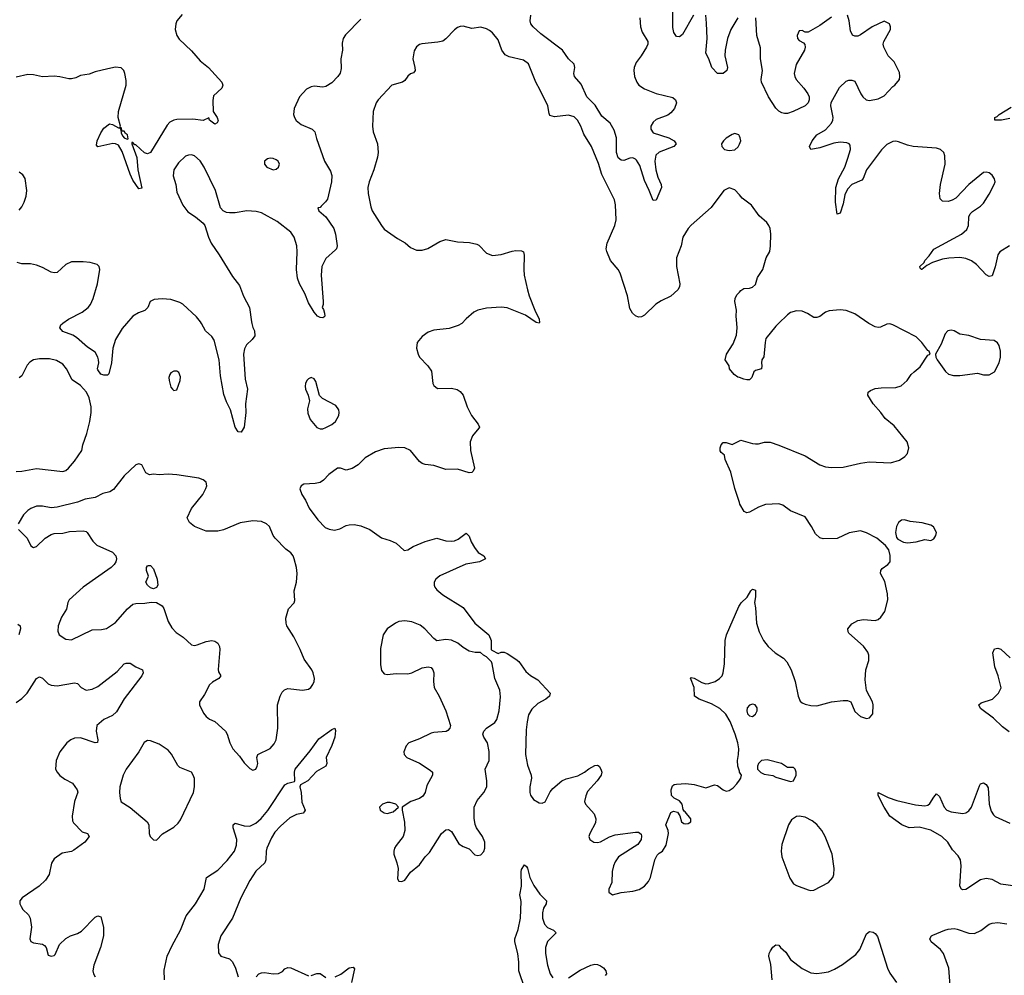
# Model space of a CAD drawing. Header units: inches. Extents: x 1449094 to 1618372, y 389908 to 534307.
# Tile 255 of 256: x 1575075 to 1581813, y 425540 to 432078. Entities that reach past the tile are written whole.
import ezdxf

# ---------------------------------------------------------------- set-up
doc = ezdxf.new("R2010")
doc.units = ezdxf.units.IN
doc.header["$MEASUREMENT"] = 0
for name, color, linetype in [('B5472', 7, 'Continuous'), ('B5473', 7, 'Continuous'), ('B5482', 7, 'Continuous'), ('B5483', 7, 'Continuous')]:
    doc.layers.add(name, color=color, linetype=linetype)

msp = doc.modelspace()

# ---------------------------------------------------------------- linework, layer by layer
at = {"layer": 'B5472', "color": 5}
for points, elevation in [([(1575806.1, 430000), (1575775, 429965), (1575731.2, 429890), (1575712.3, 429830), (1575702, 429730), (1575684, 429656), (1575674.9, 429645.1), (1575650, 429645.6), (1575630, 429652.7), (1575610, 429682), (1575607.6, 429690), (1575616.3, 429730), (1575614.7, 429750), (1575609.6, 429770), (1575590, 429804.5), (1575538, 429838), (1575464.4, 429904.4), (1575438.7, 429918.7), (1575370, 429945.1), (1575349.6, 429970), (1575356, 429990), (1575367.7, 430000)], 560), ([(1576662.9, 430000), (1576670, 429971.3), (1576680.5, 429950), (1576684.9, 429915.1), (1576665.5, 429890), (1576626.8, 429853.2), (1576613.9, 429826.1), (1576605.8, 429790), (1576617.7, 429617.7), (1576633.7, 429550), (1576620.3, 429450), (1576622.6, 429390), (1576610.3, 429290), (1576590, 429255.3), (1576570, 429259), (1576549.6, 429289.6), (1576516.2, 429410), (1576490, 429464), (1576472.8, 429512.8), (1576450, 429642), (1576439.4, 429750), (1576405.3, 429885.3), (1576389.7, 429910), (1576347.1, 429950), (1576317.9, 430000)], 560), ([(1578099.8, 430000), (1578074.7, 429985.3), (1578014.2, 429965.8), (1577910, 429952.9), (1577870, 429939.7), (1577828.5, 429910), (1577794.9, 429870), (1577790.3, 429830), (1577801.1, 429790), (1577810.4, 429770), (1577868.2, 429710), (1577893.1, 429673.1), (1577901.6, 429590), (1577910, 429574.8), (1577934.9, 429554.9), (1578030, 429557.1), (1578068.1, 429548.1), (1578090, 429534), (1578110.6, 429510), (1578138, 429430), (1578166, 429370), (1578213.4, 429310), (1578220.7, 429290), (1578217.5, 429282.5), (1578173.4, 429230), (1578158, 429190), (1578159.1, 429130), (1578186.8, 429010), (1578178.8, 428990), (1578170, 428981.2), (1578150, 428978), (1578070, 429002.4), (1577990, 429000.5), (1577910, 429027.6), (1577850, 429034), (1577830, 429040.7), (1577810, 429055.1), (1577749.2, 429130), (1577710, 429149.5), (1577670, 429151.8), (1577570, 429141.6), (1577510, 429120.5), (1577439.6, 429080.4), (1577390, 429032.3), (1577350, 429006.6), (1577310, 428995.1), (1577270, 429009.2), (1577250, 429009), (1577190, 428967), (1577153, 428927), (1577130, 428911.8), (1577096, 428904), (1577020.2, 428899.8), (1577000.5, 428890), (1576992.5, 428867.5), (1577005.3, 428830), (1577031.3, 428790), (1577056, 428736), (1577115.5, 428655.5), (1577164.1, 428604.1), (1577193.1, 428593.1), (1577230, 428586.4), (1577265.1, 428594.9), (1577310, 428617.1), (1577330, 428622), (1577363.5, 428623.5), (1577410, 428614.8), (1577470, 428590.8), (1577550, 428533.4), (1577610, 428515.5), (1577650, 428497.3), (1577706.8, 428446.8), (1577730, 428451), (1577767.2, 428472.8), (1577850, 428507.3), (1577930, 428530.8), (1577990, 428512.7), (1578029.6, 428510.4), (1578050, 428513), (1578075.3, 428524.7), (1578130, 428564.7), (1578150, 428544.7), (1578165.1, 428505.1), (1578186.9, 428466.9), (1578213, 428433), (1578251.3, 428410), (1578262, 428390), (1578222, 428370), (1578127.5, 428352.5), (1577950, 428272.1), (1577923.7, 428250), (1577912.2, 428230), (1577910.4, 428210), (1577916.2, 428196.2), (1577930, 428178), (1577970, 428142.4), (1578110, 428056.3), (1578190.2, 427950.2), (1578284.7, 427870), (1578302, 427830), (1578302, 427770), (1578305.4, 427765.4), (1578350, 427742), (1578368.9, 427751.1), (1578390, 427751), (1578410, 427742.8), (1578470, 427704), (1578490, 427686.8), (1578538.6, 427618.6), (1578570, 427590.4), (1578620.7, 427560.7), (1578704.7, 427470), (1578701, 427450), (1578676, 427430), (1578620.8, 427399.2), (1578579.4, 427360.6), (1578557.7, 427322.3), (1578546.6, 427273.4), (1578541.1, 427218.9), (1578537.4, 427050), (1578550, 426978.8), (1578576.1, 426910), (1578577.3, 426890), (1578565, 426830), (1578565.5, 426790), (1578571.6, 426771.6), (1578590, 426743), (1578630, 426719.3), (1578650, 426718), (1578670, 426728), (1578705.3, 426794.7), (1578722.4, 426817.6), (1578784.5, 426870), (1578815.2, 426884.8), (1578895, 426905), (1578939.3, 426930), (1578970, 426953.4), (1579010, 426974.8), (1579030, 426978.8), (1579041, 426970), (1579053, 426950), (1579058, 426930), (1579054.9, 426910), (1579026.4, 426870), (1578961.4, 426798.6), (1578948.2, 426768.2), (1578940.5, 426730), (1578947.3, 426710), (1579005.8, 426645.8), (1579018.4, 426610), (1579015.6, 426584.4), (1578976.3, 426510), (1578970.8, 426490), (1578976, 426470), (1579004.7, 426450), (1579030, 426448.5), (1579050, 426453), (1579112, 426488), (1579150, 426500.3), (1579290, 426520.5), (1579310, 426518.8), (1579326.8, 426506.8), (1579331, 426491), (1579326.8, 426470), (1579304.1, 426435.9), (1579173.4, 426350), (1579150, 426315.6), (1579139, 426290), (1579130.3, 426250), (1579126.1, 426173.9), (1579107.7, 426130), (1579107.3, 426110), (1579130.9, 426090.9), (1579190, 426106.7), (1579270, 426115.3), (1579313.5, 426126.5), (1579350.8, 426149.2), (1579377.8, 426182.2), (1579391.2, 426210), (1579420.9, 426330), (1579438.4, 426361.6), (1579450, 426374.8), (1579474, 426390), (1579499.3, 426430), (1579514, 426510), (1579511.6, 426531.6), (1579496, 426570), (1579530, 426654), (1579550, 426662), (1579576, 426656), (1579592, 426632), (1579604.7, 426590), (1579619.8, 426579.8), (1579630, 426576), (1579650, 426578), (1579668, 426590), (1579668.7, 426610), (1579630, 426658), (1579622, 426662), (1579615.3, 426675.3), (1579609, 426710), (1579590, 426732.7), (1579552.7, 426752.7), (1579535.3, 426770), (1579532.3, 426810), (1579542.5, 426837.5), (1579554.5, 426845.5), (1579570, 426848.2), (1579633.5, 426853.5), (1579690, 426846.4), (1579770, 426823.8), (1579830, 426844), (1579850, 426838.8), (1579888.3, 426808.3), (1579910, 426800.7), (1579930, 426804.9), (1579958, 426822), (1579983.7, 426850), (1580000, 426875.8)], 580), ([(1580000, 429629.3), (1579990, 429632.7), (1579964, 429650), (1579933.2, 429690), (1579929.2, 429709.2), (1579902, 429750), (1579912.7, 429790), (1579958.7, 429861.3), (1579980.8, 429919.2), (1579984.1, 429970), (1579981.7, 430000)], 580), ([(1575050, 428986), (1575090, 428988.7), (1575190, 429006.5), (1575370, 428987.3), (1575390, 428994.8), (1575409.6, 429010.4), (1575450, 429057.3), (1575500.7, 429130), (1575506.6, 429170), (1575533.8, 429246.2), (1575554.4, 429330), (1575563.1, 429390), (1575562.7, 429430), (1575550.8, 429490), (1575530.9, 429530), (1575490, 429574.5), (1575433.1, 429613.1), (1575394.3, 429690), (1575370, 429720.7), (1575326.4, 429746.4), (1575278.3, 429758.3), (1575210, 429757.3), (1575170.1, 429749.9), (1575143.8, 429736.2), (1575125.2, 429714.8), (1575090, 429642.4), (1575071.7, 429628.3)], 580), ([(1580000, 428776), (1579969.7, 428870), (1579941.7, 428981.7), (1579902, 429070), (1579899, 429099), (1579876.4, 429116.4), (1579868.9, 429128.9), (1579868.7, 429150), (1579875.3, 429170), (1579890, 429184.7), (1579910, 429184.7), (1579950, 429171), (1580000, 429196.8)], 580), ([(1575067.3, 428590), (1575126, 428530), (1575150, 428478.8), (1575170, 428466.8), (1575190, 428474), (1575249.3, 428530), (1575290, 428557.1), (1575310, 428562.4), (1575370, 428566), (1575416.3, 428576.3), (1575510, 428581), (1575530, 428576), (1575536, 428570), (1575575.5, 428510), (1575603.6, 428483.6), (1575710, 428435.8), (1575732.7, 428410), (1575737.1, 428390), (1575732.7, 428370), (1575720.4, 428350), (1575699.5, 428330), (1575510, 428196.2), (1575413.2, 428110), (1575403, 428090), (1575394.4, 428045.6), (1575360.2, 427990), (1575338.3, 427930), (1575335.6, 427895.6), (1575345.5, 427870), (1575390, 427840.4), (1575430, 427834.4), (1575570, 427904.2), (1575634.6, 427905.4), (1575668.1, 427911.9), (1575730, 427954.6), (1575812.5, 428047.5), (1575850, 428078.5), (1575870, 428084.5), (1575930, 428085.1), (1575974.1, 428094.1), (1576010.3, 428090.3), (1576049, 428069), (1576061.3, 428050), (1576090, 427961), (1576116.7, 427916.7), (1576146.1, 427886.1), (1576193, 427853), (1576250, 427800.7), (1576270, 427796.3), (1576290, 427800.5), (1576350, 427824.4), (1576390, 427830.4), (1576410, 427825.5), (1576430, 427813.4), (1576442.4, 427790), (1576444.4, 427770), (1576433.4, 427633.4), (1576435.3, 427615.3), (1576450.5, 427589.5), (1576438, 427570), (1576394.2, 427545.8), (1576373.5, 427526.5), (1576339.3, 427460.7), (1576304.9, 427410), (1576304.9, 427390), (1576333.1, 427333.1), (1576351.6, 427311.6), (1576373.4, 427293.4), (1576410, 427275.5), (1576483, 427210), (1576495.5, 427190), (1576513, 427130), (1576532.7, 427090), (1576579, 427039), (1576610, 426994.8), (1576650, 426956), (1576670, 426944.7), (1576690, 426951.3), (1576699.3, 426970), (1576703.7, 426990), (1576697, 427030), (1576703.7, 427050), (1576788.3, 427091.7), (1576816.9, 427123.1), (1576829.7, 427150.3), (1576842.2, 427230), (1576838.7, 427390), (1576856.3, 427450), (1576870, 427476.3), (1576886.4, 427493.6), (1576910, 427502), (1577010, 427490.4), (1577050, 427498), (1577066, 427510), (1577080.9, 427530), (1577089.5, 427550), (1577091.6, 427570), (1577084.2, 427610), (1577074.3, 427630), (1577022.3, 427702.3), (1576994.2, 427770), (1576950, 427856.2), (1576903.6, 427930), (1576897.6, 427950), (1576896, 427984), (1576913.6, 428046.4), (1576952.5, 428087.5), (1576956.5, 428103.5), (1576953.2, 428170), (1576969.2, 428230), (1576973.2, 428290), (1576969.5, 428330), (1576954, 428390), (1576947, 428410), (1576929.7, 428429.7), (1576895.9, 428455.9), (1576823.1, 428530), (1576809.8, 428550), (1576785.1, 428610), (1576763.6, 428630), (1576730, 428644.5), (1576670.2, 428649.8), (1576583.8, 428636.2), (1576470, 428588.4), (1576430, 428578.3), (1576350, 428578.9), (1576270, 428609.6), (1576237.6, 428637.6), (1576220.9, 428670), (1576250, 428734.8), (1576327, 428830), (1576349.5, 428870), (1576355.1, 428890), (1576350, 428913.2), (1576329.6, 428929.6), (1576300.5, 428940.5), (1576150, 428965.1), (1576090, 428969.7), (1576030, 428964.5), (1575990, 428969), (1575964, 428964), (1575937.2, 428977.2), (1575910, 429033.2), (1575890, 429039.3), (1575870, 429032.3), (1575790, 428957.6), (1575716.9, 428863.1), (1575691.8, 428848.2), (1575642.9, 428837.1), (1575590, 428809.4), (1575523.4, 428796.6), (1575470, 428777.2), (1575330, 428742.7), (1575290, 428738), (1575229.6, 428749.6), (1575190, 428749.6), (1575150, 428734), (1575130, 428719.7), (1575101.5, 428690), (1575063, 428630)], 580), ([(1580000, 426936.3), (1579989.2, 426970), (1579987, 427010), (1579994.5, 427050), (1579995.6, 427090), (1579989.6, 427130), (1579972.3, 427190), (1579937.6, 427277.6), (1579907.6, 427327.6), (1579865.8, 427365.8), (1579810, 427398.4), (1579724, 427430), (1579693.2, 427450), (1579689.7, 427510), (1579666.6, 427573.4), (1579670, 427578), (1579690, 427573.4), (1579743.4, 427543.4), (1579770, 427535.3), (1579790, 427535.8), (1579834, 427550), (1579864, 427570), (1579881.2, 427590), (1579889.3, 427610), (1579899.3, 427670), (1579902.9, 427830), (1579911.8, 427870), (1579995.5, 428064.5), (1580000, 428070.5)], 580), ([(1575062.4, 427942.4), (1575078.8, 427930), (1575079.3, 427910), (1575068.5, 427870)], 560), ([(1575050, 427407.6), (1575090, 427434.3), (1575125.7, 427470), (1575189.8, 427570.2), (1575210, 427581.6), (1575230, 427572.7), (1575270, 427534.4), (1575290, 427525.3), (1575330, 427520.3), (1575450, 427541.6), (1575470, 427537.3), (1575494.8, 427510), (1575530.4, 427490.4), (1575570, 427496.9), (1575610, 427515.3), (1575741.6, 427618.4), (1575790, 427670.3), (1575804.1, 427675.9), (1575830, 427675.8), (1575870, 427650.5), (1575914, 427630), (1575918.8, 427610), (1575910.7, 427590), (1575788.6, 427431.4), (1575737.7, 427342.3), (1575710, 427317.7), (1575650, 427289.7), (1575603.1, 427250), (1575597, 427210), (1575610.4, 427150), (1575606, 427134), (1575590, 427129.6), (1575490, 427165.7), (1575450, 427161.6), (1575424, 427150), (1575398.2, 427130), (1575350, 427069.6), (1575324.7, 427010), (1575320.4, 426950), (1575330.5, 426930), (1575350, 426908), (1575382.8, 426882.8), (1575435.6, 426855.6), (1575467.7, 426810), (1575472.2, 426792.2), (1575448.9, 426730), (1575434.6, 426630), (1575436.9, 426596.9), (1575443.9, 426583.9), (1575501.2, 426521.2), (1575538.8, 426510), (1575550.3, 426490), (1575519.3, 426450), (1575444.1, 426395.9), (1575430, 426387.6), (1575365.4, 426374.6), (1575310, 426338), (1575292.5, 426307.5), (1575275.3, 426230), (1575250.4, 426190), (1575208, 426150), (1575090.7, 426070), (1575076.3, 426050), (1575076.4, 426030), (1575083.8, 426010), (1575097.1, 425990), (1575134.1, 425954.1), (1575146, 425930), (1575154.6, 425870), (1575143.8, 425790), (1575150, 425771.3), (1575170, 425763), (1575230, 425754), (1575244.4, 425744.4), (1575255.5, 425730), (1575270, 425678), (1575290, 425670.8), (1575310, 425674.8), (1575317.6, 425682.4), (1575347, 425750), (1575390, 425793), (1575422, 425810), (1575470, 425826), (1575497.5, 425842.5), (1575590, 425938), (1575610, 425947.7), (1575630, 425941), (1575647.4, 425870), (1575649, 425810), (1575626.5, 425730), (1575581.3, 425610), (1575576, 425570), (1575579.5, 425550), (1575590, 425530.7)], 560), ([(1576065.8, 425510), (1576063.8, 425576.2), (1576084.1, 425670), (1576117.1, 425742.9), (1576174.6, 425850), (1576214, 425946), (1576278.2, 426030), (1576337.8, 426130), (1576353.3, 426210), (1576430, 426258.6), (1576494.1, 426325.9), (1576544.2, 426390), (1576559, 426430), (1576560.7, 426470), (1576536.4, 426550), (1576536.2, 426570), (1576550, 426580.3), (1576610, 426562.6), (1576650, 426561.5), (1576690, 426580.2), (1576727.9, 426612.1), (1576772.6, 426667.4), (1576890, 426842.4), (1576910, 426854.9), (1576954.6, 426865.4), (1576958.4, 426870), (1576954.5, 426930), (1576959.3, 426950), (1577063.5, 427076.5), (1577122.9, 427157.1), (1577210, 427222.8), (1577231, 427231), (1577235.9, 427215.9), (1577230.3, 427170.3), (1577210, 427111.8), (1577171.6, 427030), (1577177.6, 426990), (1577170.7, 426970), (1577105, 426935), (1577046.4, 426870), (1576996.1, 426843.9), (1576991.8, 426830), (1577001.8, 426790), (1577004.7, 426724.7), (1577027.7, 426670), (1577021.6, 426658.4), (1577014.8, 426650), (1576970, 426641.1), (1576923.6, 426616.4), (1576858.5, 426561.5), (1576821.6, 426518.4), (1576798.7, 426481.3), (1576766.6, 426410), (1576760.5, 426390), (1576758.4, 426330), (1576751.4, 426310), (1576690, 426252.2), (1576650, 426189.8), (1576587.8, 426070), (1576532, 425930), (1576452.2, 425810), (1576433.6, 425750), (1576434.9, 425694.9), (1576452, 425672), (1576510, 425652), (1576530, 425632.4), (1576551.7, 425590), (1576570.5, 425530)], 560), ([(1578531.3, 425450), (1578489.8, 425570), (1578490.8, 425630), (1578484.4, 425690), (1578462.4, 425770), (1578463, 425790), (1578486.9, 425853.1), (1578503.2, 425930), (1578505.8, 426045.8), (1578498.4, 426090), (1578508, 426150), (1578507, 426247), (1578510, 426264.7), (1578530, 426294.8), (1578544, 426284), (1578550, 426272), (1578565.5, 426210), (1578593.9, 426153.9), (1578635, 426095), (1578680.7, 426050), (1578677.6, 426030), (1578660.4, 425999.6), (1578652.5, 425967.5), (1578653.2, 425930), (1578665.4, 425890), (1578686.5, 425866.5), (1578726.8, 425850), (1578745.5, 425830), (1578687.7, 425772.3), (1578673.8, 425730), (1578673.6, 425690), (1578686.7, 425610), (1578706, 425550), (1578722.3, 425522.3)], 560), ([(1576693.6, 425530), (1576712.3, 425550), (1576730, 425557.8), (1576750, 425559.3), (1576810, 425550.1), (1576846.8, 425553.2), (1576873.7, 425566.3), (1576890, 425584), (1576910, 425594.4), (1576930, 425590.2), (1577050, 425537.3)], 560), ([(1577234, 425530), (1577272.3, 425547.7), (1577330, 425590.4), (1577356.8, 425596.8), (1577365.4, 425585.4), (1577345.5, 425490)], 560), ([(1578830, 425522.6), (1578910, 425575.5), (1578983.7, 425610), (1579010, 425615.8), (1579030, 425614.3), (1579050, 425605.7), (1579070.2, 425590.2), (1579086.7, 425570), (1579090.5, 425550), (1579082.3, 425537.7)], 560), ([(1577070, 425538.8), (1577107.5, 425552.5), (1577130, 425553), (1577170, 425524.7)], 560)]:
    msp.add_lwpolyline(points, dxfattribs=dict(at, elevation=elevation))
at = {"layer": 'B5472', "color": 5, "elevation": 580}
for points in [[(1576150, 429674), (1576130, 429673.2), (1576110, 429662), (1576101, 429650), (1576094.8, 429630), (1576097.3, 429610), (1576110, 429564.7), (1576121, 429550), (1576130, 429541), (1576150, 429544.7), (1576172.3, 429610), (1576175.5, 429635.5), (1576164.7, 429664.7)], [(1577070, 429629.2), (1577050, 429621.2), (1577040.7, 429610), (1577030.7, 429590), (1577028.1, 429571.9), (1577030.7, 429550), (1577048.3, 429508.3), (1577057.1, 429470), (1577044.5, 429415.5), (1577046, 429386), (1577063.6, 429343.6), (1577108.4, 429288.4), (1577130, 429279.1), (1577150, 429279.1), (1577170, 429287.3), (1577210, 429307.7), (1577236, 429330), (1577259.3, 429370), (1577262, 429390), (1577258.4, 429410), (1577237.5, 429437.5), (1577147.1, 429487.1), (1577126.5, 429506.5), (1577102, 429602), (1577090, 429621.2)], [(1575990, 428185.2), (1575968.7, 428190), (1575948.7, 428210), (1575938, 428230), (1575955.3, 428270), (1575942, 428310), (1575942, 428330), (1575950, 428342), (1575956.4, 428343.6), (1575970, 428344.7), (1575990, 428322), (1576015.5, 428250), (1576019.1, 428210), (1576010, 428194)], [(1577710, 427965.8), (1577670, 427960.3), (1577646.7, 427950), (1577590.4, 427910), (1577562.6, 427870), (1577542.9, 427777.1), (1577543.9, 427663.9), (1577550, 427624.7), (1577570, 427602.8), (1577590, 427597.3), (1577650, 427604.4), (1577730, 427603.1), (1577759, 427610), (1577830, 427643), (1577870, 427650.6), (1577890, 427646.8), (1577902, 427630), (1577908.2, 427610), (1577906.3, 427550), (1577911.7, 427510), (1577944.9, 427450), (1577990.3, 427350), (1578022, 427250), (1578018.8, 427230), (1578005.5, 427214.5), (1577992.5, 427207.5), (1577910, 427202.4), (1577890, 427196.9), (1577810, 427157.6), (1577738, 427130), (1577718.8, 427110), (1577702.8, 427070), (1577706, 427050), (1577724.7, 427030), (1577810, 426990.4), (1577882.8, 426942.8), (1577898.8, 426930), (1577900.7, 426910), (1577862, 426838), (1577848.7, 426791.3), (1577834.6, 426765.4), (1577810.4, 426749.6), (1577750.4, 426729.6), (1577692, 426690), (1577691.3, 426670), (1577708.5, 426588.5), (1577710.3, 426529.7), (1577699.3, 426490), (1577650, 426429), (1577639.1, 426410), (1577635.5, 426390), (1577635.5, 426370), (1577656.3, 426310), (1577664.9, 426270), (1577660.7, 426200.7), (1577670, 426184.7), (1577690, 426181), (1577710, 426191.3), (1577750, 426246), (1577810, 426294.8), (1577850, 426350.8), (1577878.9, 426381.1), (1577961.2, 426510), (1577990, 426536), (1578010, 426538), (1578030, 426524.7), (1578079.9, 426439.9), (1578110, 426420.5), (1578150, 426405.5), (1578190, 426364.9), (1578210, 426359.1), (1578230, 426364), (1578250, 426386.8), (1578258.4, 426410), (1578258.4, 426450), (1578240.9, 426490), (1578200.9, 426550), (1578191.5, 426571.5), (1578185.4, 426614.6), (1578186, 426690), (1578204.9, 426735.1), (1578250, 426790.6), (1578271, 426830), (1578272.2, 426870), (1578260.7, 426950), (1578287.3, 427010), (1578287.7, 427072.3), (1578275.8, 427130), (1578251.5, 427170), (1578245.1, 427190), (1578251.6, 427210), (1578269.6, 427230), (1578327.3, 427270), (1578340.4, 427290), (1578357.2, 427350), (1578366, 427446), (1578361.1, 427490), (1578326.6, 427570), (1578309, 427670), (1578304, 427684), (1578270, 427718), (1578248, 427730), (1578228.7, 427748.7), (1578190.8, 427749.2), (1578150, 427758), (1578110, 427782), (1578072.9, 427812.9), (1578030, 427832.8), (1577990, 427837.6), (1577930, 427829.4), (1577910, 427843.7), (1577847.1, 427910), (1577815.9, 427935.9), (1577758.2, 427958.2)], [(1575950, 427146), (1575926.7, 427133.3), (1575890.4, 427070), (1575802.6, 426950), (1575782.3, 426910), (1575759.3, 426830), (1575758, 426790), (1575762, 426750), (1575770, 426726), (1575830, 426688.2), (1575946, 426590), (1575957.3, 426570), (1575960.7, 426510), (1575967.3, 426490), (1575990, 426468), (1576010, 426464), (1576052.2, 426507.8), (1576130, 426553), (1576159.4, 426580.6), (1576176.2, 426603.8), (1576263, 426790), (1576271.1, 426830), (1576270, 426886), (1576262.9, 426910), (1576249.3, 426930), (1576170, 426962.9), (1576156.2, 426976.2), (1576112.5, 427052.5), (1576090, 427081.3), (1576030, 427122.4), (1575970, 427143.7)], [(1577610, 426722.7), (1577590, 426722.7), (1577558, 426710), (1577538, 426690), (1577542, 426670), (1577570, 426651), (1577590, 426647.3), (1577630, 426658), (1577666, 426690), (1577648, 426710)]]:
    msp.add_lwpolyline(points, close=True, dxfattribs=at)
at = {"layer": 'B5473', "color": 5}
for points, elevation in [([(1579686.7, 432110), (1579610, 431978), (1579590, 431961.2), (1579570, 431964), (1579551.7, 431991.7), (1579545.4, 432025.4), (1579544.2, 432230)], 560), ([(1576185.6, 432114.4), (1576150.9, 432070), (1576143.7, 432050), (1576139.5, 432010), (1576150.1, 431970.1), (1576165.5, 431945.5), (1576250, 431864.9), (1576310, 431797.1), (1576367.3, 431750), (1576458, 431650), (1576464.7, 431630), (1576458, 431610), (1576402, 431558), (1576395.5, 431524.5), (1576398, 431450), (1576426, 431410), (1576433.2, 431386.8), (1576426.4, 431373.6), (1576410, 431364), (1576374, 431390), (1576370, 431406), (1576330.5, 431389.5), (1576258.4, 431398.4), (1576150, 431395.6), (1576128.7, 431391.3), (1576102.9, 431377.1), (1576082.9, 431357.1), (1575970.4, 431170), (1575950, 431160.7), (1575928.4, 431168.4), (1575870, 431220.9), (1575862, 431222), (1575850, 431237.2), (1575842.8, 431237.2), (1575841, 431230), (1575876, 431136), (1575882, 431050), (1575910, 430926), (1575890, 430922), (1575850, 430981.2), (1575830, 431021.2), (1575776.5, 431176.5), (1575750, 431219.3), (1575730, 431229.6), (1575711.8, 431231.8), (1575608.9, 431208.9), (1575600.2, 431220.2), (1575604, 431250), (1575630, 431304.7), (1575650, 431336), (1575690, 431366.8), (1575710, 431360.5), (1575750, 431337.3), (1575758.8, 431338.8), (1575767.1, 431327.1), (1575770, 431302), (1575781.1, 431281.1), (1575790, 431271), (1575810, 431261), (1575817.2, 431262.8), (1575811.5, 431290), (1575798.9, 431298.9), (1575790, 431314.5), (1575775.3, 431315.3), (1575770, 431338), (1575762, 431342), (1575765.2, 431350), (1575748.2, 431410), (1575751.3, 431450), (1575803.5, 431630), (1575803.3, 431663.3), (1575795.1, 431710), (1575786.6, 431730), (1575769.6, 431749.6), (1575730, 431753.6), (1575677.6, 431742.4), (1575590, 431722), (1575550, 431706.6), (1575490, 431697.2), (1575458.8, 431681.2), (1575430, 431674), (1575410, 431673.6), (1575350, 431688), (1575311.4, 431691.4), (1575230, 431686.6), (1575170, 431700.7), (1575130, 431702.9), (1575050, 431685.2)], 540), ([(1579319.3, 432090), (1579324.4, 432030), (1579333.7, 431993.7), (1579374, 431930), (1579373.4, 431910), (1579365.5, 431890), (1579328.8, 431830), (1579294.2, 431785.8), (1579279.2, 431750), (1579276.9, 431730), (1579282, 431690), (1579298, 431650), (1579313.1, 431630), (1579350, 431604.5), (1579430, 431572.8), (1579544.9, 431544.9), (1579564, 431530), (1579570.6, 431510), (1579555.5, 431470), (1579530, 431440.9), (1579510, 431425.1), (1579430, 431395.6), (1579410, 431377), (1579394.9, 431350), (1579394.9, 431330), (1579410, 431304.9), (1579516.3, 431270), (1579553, 431250), (1579567.3, 431230), (1579551.3, 431210), (1579450, 431171.3), (1579429.3, 431150.7), (1579422, 431110), (1579427.7, 431050), (1579441.5, 431001.5), (1579465.3, 430950), (1579466.7, 430930), (1579430, 430844), (1579410, 430841.2), (1579383.5, 430910), (1579350, 430978), (1579319.9, 431079.9), (1579296.9, 431116.9), (1579290, 431124.4), (1579270, 431132.1), (1579250, 431129.8), (1579210, 431114.3), (1579190, 431118), (1579170, 431133.6), (1579158.5, 431170), (1579160.2, 431270), (1579143.5, 431323.5), (1579116.1, 431370), (1579058.2, 431418.2), (1579012.8, 431492.8), (1578956.2, 431550), (1578917.9, 431637.9), (1578871.3, 431690), (1578866.6, 431710), (1578874.7, 431750), (1578870, 431773.2), (1578831.2, 431811.2), (1578789.5, 431870), (1578642.3, 431982.3), (1578589.7, 432030), (1578573.7, 432050), (1578568.3, 432070), (1578572.6, 432110)], 560), ([(1579990, 432091.3), (1579941.2, 432010), (1579918.2, 431950), (1579901.7, 431870), (1579900.3, 431830), (1579918, 431750), (1579914.8, 431730), (1579890, 431709.4), (1579850, 431709.5), (1579811.7, 431751.7), (1579791.8, 431810), (1579769.5, 431850), (1579780.3, 431950), (1579775.6, 432055.6), (1579769.6, 432109.6)], 560), ([(1577410, 432081.2), (1577305.5, 431974.5), (1577287.7, 431950), (1577281.7, 431918.3), (1577282.8, 431870), (1577272.8, 431810), (1577274.7, 431745.3), (1577267.2, 431712.8), (1577253, 431690), (1577210, 431645.1), (1577170, 431621.6), (1577150, 431615.6), (1577090, 431623.6), (1577070, 431619.6), (1577037.2, 431602.8), (1576990.2, 431549.8), (1576953.4, 431470), (1576948.7, 431430), (1576954.4, 431410), (1576967.8, 431387.8), (1577001.8, 431361.8), (1577076, 431330), (1577094, 431310), (1577105.2, 431265.2), (1577160.5, 431110), (1577202.3, 431042.3), (1577211.9, 431011.9), (1577208.5, 430970), (1577180.5, 430850), (1577168.6, 430831.4), (1577138.5, 430801.5), (1577130, 430794), (1577114, 430790), (1577122, 430770), (1577170.4, 430730.4), (1577224, 430650), (1577236.3, 430610), (1577247.7, 430530), (1577242.8, 430510), (1577236.7, 430503.3), (1577170, 430444.5), (1577143.1, 430390), (1577137.3, 430330), (1577151.3, 430150), (1577151.3, 430130), (1577144.7, 430110), (1577154.4, 430094.4), (1577160.7, 430070), (1577162.8, 430050), (1577156.7, 430043.3), (1577150, 430039.3), (1577130, 430040.7), (1577113.2, 430050), (1577090, 430078), (1577050, 430140.5), (1577025, 430205), (1576989, 430270), (1576975.7, 430310), (1576968.1, 430368.1), (1576974.5, 430490), (1576971.7, 430530), (1576953.9, 430590), (1576930, 430623.4), (1576837.6, 430697.6), (1576730, 430757.8), (1576693.2, 430766.8), (1576630, 430771.2), (1576550, 430757.7), (1576510, 430755.8), (1576490, 430758.7), (1576466, 430770), (1576447.8, 430790), (1576415.3, 430910), (1576336.2, 431070), (1576310, 431112), (1576270, 431147.2), (1576250, 431153.5), (1576230, 431152.1), (1576210, 431143.9), (1576161.5, 431098.5), (1576130.3, 431050), (1576125.3, 431010), (1576144, 430950), (1576150, 430898.8), (1576191, 430810), (1576224.2, 430764.2), (1576277.1, 430730), (1576330, 430686.8), (1576340.5, 430670), (1576366.4, 430590), (1576384.9, 430550), (1576439.3, 430470), (1576530, 430320.7), (1576579.6, 430259.6), (1576605.5, 430185.5), (1576647.3, 430110), (1576660.4, 430010), (1576662.9, 430000)], 560), ([(1580000, 430879.3), (1579970, 430914), (1579930, 430927.6), (1579894, 430910), (1579807.6, 430792.4), (1579670, 430672.3), (1579650, 430649.3), (1579612.2, 430590), (1579601.3, 430530), (1579570.3, 430449.7), (1579569.1, 430390), (1579593.4, 430270), (1579590.3, 430250), (1579578.4, 430230), (1579530, 430185.6), (1579464.8, 430155.2), (1579427.7, 430132.3), (1579350, 430057.6), (1579330, 430045.6), (1579310, 430043.6), (1579290, 430051.5), (1579268.4, 430070), (1579250, 430102.7), (1579235.1, 430190), (1579184.9, 430344.9), (1579170, 430369.4), (1579118, 430430), (1579092, 430492), (1579089.3, 430510), (1579095.6, 430550), (1579148.3, 430670), (1579156.9, 430710), (1579152.6, 430812.6), (1579145.6, 430845.6), (1579058.1, 431018.1), (1579034.9, 431094.9), (1578987.4, 431210), (1578935.9, 431295.9), (1578915.6, 431350), (1578892.4, 431390), (1578870, 431412.6), (1578830, 431424.7), (1578734.2, 431414.2), (1578703.8, 431423.8), (1578697.2, 431437.2), (1578688.4, 431490), (1578637, 431597), (1578606.3, 431650), (1578556.6, 431776.6), (1578522.2, 431802.2), (1578424.5, 431824.5), (1578398.2, 431838.2), (1578375.1, 431870), (1578350, 431940.9), (1578310, 431987.3), (1578290, 432003.6), (1578270, 432015.1), (1578230, 432026), (1578170, 432018.3), (1578110, 432032.8), (1578090, 432031.2), (1578070, 432025.6), (1578050, 432009.6), (1577990, 431946.6), (1577970, 431932), (1577935.8, 431924.2), (1577826.6, 431913.4), (1577810, 431909.3), (1577790, 431893.2), (1577774.6, 431865.4), (1577764.4, 431810), (1577779.5, 431750), (1577780.4, 431730), (1577776.5, 431723.5), (1577770, 431715.1), (1577750, 431707.3), (1577730, 431692.3), (1577710, 431662.9), (1577693.4, 431650), (1577622, 431630), (1577528.7, 431530), (1577514.9, 431510), (1577493.4, 431450), (1577488.8, 431350), (1577494.6, 431310), (1577522.3, 431230), (1577527.9, 431170), (1577523.4, 431136.6), (1577498.9, 431050), (1577465.3, 430970), (1577456.9, 430930), (1577459, 430890), (1577477.4, 430797.4), (1577487.4, 430770), (1577550, 430670.4), (1577570, 430646), (1577660.9, 430580.9), (1577712.5, 430552.5), (1577750, 430519.3), (1577790, 430502.4), (1577830, 430501.6), (1577868.1, 430511.9), (1577950, 430560.7), (1577990, 430574.8), (1578070, 430557.3), (1578153.7, 430553.7), (1578203.5, 430543.5), (1578216.3, 430536.3), (1578270, 430481), (1578310, 430464), (1578370, 430470.7), (1578444.8, 430495.2), (1578470, 430499.1), (1578510, 430496), (1578522, 430490), (1578527.1, 430467.1), (1578523.8, 430370), (1578528.2, 430330), (1578550.4, 430230.4), (1578561.6, 430190), (1578600.5, 430090), (1578630.4, 430030), (1578633, 430007), (1578630, 430002), (1578610, 430006), (1578536.6, 430056.6), (1578410, 430106.6), (1578370, 430110.8), (1578270, 430104.4), (1578211, 430090), (1578183.8, 430076.2), (1578130, 430032.3), (1578099.8, 430000)], 580), ([(1580000, 431282.4), (1579996, 431290), (1579970, 431299.5), (1579950, 431293.6), (1579910, 431267), (1579890.6, 431250), (1579878, 431230), (1579879.1, 431210), (1579898, 431190), (1579930, 431183), (1579970, 431188.4), (1579992.1, 431207.9), (1580000, 431227.1)], 580), ([(1575070, 430775.5), (1575090, 430797.3), (1575106, 430830), (1575118.9, 430870), (1575124, 430910), (1575112.8, 430992.8), (1575096.6, 431016.6), (1575070, 431035.1)], 560), ([(1575367.7, 430000), (1575370, 430002), (1575409.7, 430030.3), (1575501.7, 430078.3), (1575543.7, 430110), (1575559.6, 430130), (1575577.6, 430170), (1575607.3, 430270), (1575622, 430370), (1575618, 430390), (1575604, 430404), (1575555.9, 430415.9), (1575510, 430420.5), (1575430, 430420.7), (1575390, 430403.7), (1575330.3, 430349.7), (1575310, 430347.3), (1575290, 430351.8), (1575230, 430383.6), (1575190, 430398.7), (1575148.2, 430408.2), (1575090, 430408.9), (1575056.1, 430416.1)], 560), ([(1579981.7, 430000), (1579977.8, 430050), (1579980.3, 430090), (1579969.7, 430150), (1579971.3, 430170), (1579983.7, 430196.3), (1580000, 430214.7)], 580), ([(1576317.9, 430000), (1576312.1, 430010), (1576285.3, 430045.3), (1576190, 430131), (1576170, 430143.1), (1576110, 430163.5), (1576050, 430168), (1575995.6, 430164.4), (1575967.7, 430150), (1575950.4, 430110), (1575931.3, 430088.7), (1575887.3, 430072.7), (1575850, 430049.7), (1575806.1, 430000)], 560)]:
    msp.add_lwpolyline(points, dxfattribs=dict(at, elevation=elevation))
at = {"layer": 'B5473', "color": 5, "elevation": 560}
msp.add_lwpolyline([(1576788.8, 431131.2), (1576770, 431126.6), (1576750.7, 431110), (1576750.6, 431090), (1576764.9, 431070), (1576810, 431050.5), (1576830, 431056.3), (1576846, 431070), (1576852, 431090), (1576842.7, 431110), (1576830, 431119.5), (1576810, 431129.5)], close=True, dxfattribs=at)
at = {"layer": 'B5482', "color": 5}
for points, elevation in [([(1580000, 429196.8), (1580010, 429202), (1580090, 429179.1), (1580110, 429177.3), (1580130, 429177.3), (1580172.9, 429187.1), (1580210, 429187.3), (1580270, 429168), (1580450, 429094.4), (1580551.8, 429031.8), (1580590, 429019.5), (1580630, 429013.7), (1580710, 429016), (1580830, 429043.9), (1580887.9, 429052.1), (1581033.6, 429046.4), (1581094.9, 429065.1), (1581132.7, 429090), (1581150, 429111.3), (1581160.9, 429150), (1581149.6, 429190), (1581059.8, 429299.8), (1580998, 429350), (1580969.3, 429390), (1580916, 429450), (1580879, 429510), (1580882, 429530), (1580898, 429542), (1580930, 429554), (1580970, 429559.1), (1581070, 429560.7), (1581106.3, 429573.7), (1581148.7, 429610), (1581175.3, 429650), (1581195.3, 429670), (1581237, 429703), (1581290, 429782), (1581306, 429790), (1581298, 429810), (1581290, 429814), (1581249.6, 429870), (1581210, 429907.6), (1581050, 429991.6), (1581030, 429997), (1581010, 429996), (1580965.2, 429974.8), (1580950, 429972.3), (1580930, 429977), (1580890, 429997.6), (1580886.5, 430000)], 580), ([(1580268.8, 430000), (1580250, 429982), (1580182.3, 429897.7), (1580175.5, 429870), (1580167.5, 429772.5), (1580154.8, 429750), (1580150.8, 429730), (1580154.8, 429710), (1580151, 429689), (1580110, 429679), (1580098, 429670), (1580084.7, 429630), (1580070, 429615.3), (1580050, 429614), (1580030, 429619.3), (1580000, 429629.3)], 580), ([(1580000, 428070.5), (1580012.5, 428087.5), (1580053.2, 428126.8), (1580078, 428170), (1580090, 428182), (1580110, 428174), (1580110.7, 428170.7), (1580110.7, 428130), (1580102.8, 428090), (1580110, 428054), (1580117.1, 427950), (1580135.5, 427890), (1580166, 427830), (1580196.4, 427790), (1580245.7, 427745.7), (1580302.8, 427710), (1580325.8, 427685.8), (1580355.5, 427630), (1580382.4, 427550), (1580403.1, 427450), (1580416.1, 427416.1), (1580430, 427404), (1580450, 427395.5), (1580490, 427384.9), (1580530, 427382.8), (1580630.7, 427410.7), (1580710, 427421), (1580739.8, 427419.8), (1580762, 427410), (1580790, 427344.7), (1580830, 427311), (1580870, 427296), (1580890, 427301), (1580912.7, 427330), (1580916, 427390), (1580912.3, 427410), (1580869.4, 427489.4), (1580861.2, 427561.2), (1580865.1, 427630), (1580886.8, 427693.2), (1580886.6, 427730), (1580879.5, 427750), (1580850, 427792), (1580750, 427881.2), (1580743.7, 427890), (1580742.7, 427910), (1580770, 427944), (1580810, 427967.7), (1580850, 427973.4), (1580930, 427967.7), (1580950, 427974), (1580969.2, 427990), (1580996.2, 428030), (1581016.9, 428110), (1581014.7, 428150), (1580994.9, 428234.9), (1580966.6, 428290), (1580969.3, 428310), (1580977, 428323), (1581017.2, 428350), (1581032, 428370), (1581032.1, 428412.1), (1581024, 428450), (1581000.2, 428480.2), (1580941.2, 428530), (1580870, 428567), (1580830, 428580.7), (1580752.5, 428567.5), (1580670, 428529.4), (1580573.7, 428526.3), (1580550, 428533.2), (1580521.2, 428561.2), (1580494.5, 428610), (1580450, 428676), (1580350, 428718), (1580296.6, 428756.6), (1580270, 428766.9), (1580178.3, 428761.7), (1580130, 428742.9), (1580070, 428709.3), (1580050, 428705.2), (1580032.9, 428712.9), (1580003.9, 428763.9), (1580000, 428776)], 580), ([(1581845.8, 427205.8), (1581800.1, 427240.1), (1581739.7, 427299.7), (1581650, 427366), (1581639, 427390), (1581656, 427404), (1581732.7, 427430), (1581773.2, 427470), (1581792, 427508), (1581771.6, 427590), (1581749.4, 427650.6), (1581734, 427746), (1581745.6, 427774.4), (1581770, 427778.8), (1581790, 427770.6), (1581852.7, 427712.7)], 560), ([(1580000, 426875.8), (1580009, 426890), (1580015.3, 426910), (1580002, 426930), (1580000, 426936.3)], 580), ([(1581890, 426150.8), (1581790, 426164), (1581730, 426196.4), (1581690, 426203.5), (1581650, 426192.6), (1581550, 426128), (1581530, 426125.1), (1581521.2, 426130), (1581509.7, 426150), (1581519.1, 426290), (1581513, 426330), (1581498.2, 426358.2), (1581458.8, 426398.8), (1581427.7, 426450), (1581384.7, 426490), (1581310, 426533.7), (1581230, 426554.2), (1581162, 426550), (1581112.3, 426570), (1581029.6, 426630), (1580991.5, 426690), (1580949.3, 426770.7), (1580950, 426790.7), (1581017.6, 426757.6), (1581077.1, 426737.1), (1581206.6, 426706.6), (1581270, 426699.6), (1581290, 426704.2), (1581304.5, 426715.5), (1581330, 426758.8), (1581350, 426781), (1581370, 426762.8), (1581402.6, 426690), (1581420.5, 426670), (1581450, 426657.4), (1581530, 426646.3), (1581550, 426652.4), (1581570, 426666.4), (1581588.7, 426691.3), (1581642.7, 426837.3), (1581650, 426850.8), (1581670, 426857.3), (1581690, 426846), (1581703, 426823), (1581710.2, 426710), (1581723.4, 426663.4), (1581738.4, 426638.4), (1581750, 426627), (1581850, 426580.4)], 560), ([(1581443.6, 425470), (1581433.6, 425590), (1581397, 425690), (1581375.6, 425715.6), (1581313.2, 425770), (1581302.7, 425790), (1581314, 425810), (1581324.4, 425815.6), (1581405.2, 425850), (1581430, 425856), (1581470, 425859.6), (1581490, 425856.5), (1581570, 425827.9), (1581610, 425826.7), (1581653, 425847), (1581709.8, 425890.2), (1581730, 425896.9), (1581770, 425900.9), (1581830, 425892)], 560), ([(1580223.7, 425510), (1580214.3, 425614.3), (1580201.6, 425670), (1580203.1, 425690), (1580212.2, 425707.8), (1580230, 425732.2), (1580250, 425748.5), (1580270, 425746.7), (1580282.3, 425730), (1580318.6, 425698.6), (1580349.1, 425649.1), (1580430, 425586.5), (1580490, 425558), (1580530, 425552.2), (1580563.9, 425556.1), (1580610, 425564.4), (1580650, 425581.3), (1580705.7, 425614.3), (1580797.4, 425682.6), (1580824.4, 425715.6), (1580870, 425822.8), (1580890, 425840.7), (1580915.5, 425835.5), (1580930, 425826.8), (1580944.7, 425804.7), (1581013.8, 425590), (1581030, 425554.9), (1581075.6, 425490)], 560)]:
    msp.add_lwpolyline(points, dxfattribs=dict(at, elevation=elevation))
at = {"layer": 'B5482', "color": 5, "elevation": 580}
for points in [[(1581450, 429955.1), (1581426.8, 429950), (1581408.2, 429930), (1581382, 429858), (1581342, 429790), (1581344.7, 429770), (1581354, 429750), (1581410.3, 429670.3), (1581432.3, 429652.3), (1581464.7, 429644.7), (1581510, 429643.1), (1581630, 429659.1), (1581670, 429648), (1581710, 429648.4), (1581745.2, 429670), (1581777, 429730), (1581786.6, 429770), (1581787, 429810), (1581777, 429850), (1581767.6, 429867.6), (1581743.3, 429883.3), (1581650, 429889.7), (1581570, 429917.6), (1581510, 429927), (1581470, 429949.4)], [(1581130, 428657.2), (1581110, 428653.2), (1581090, 428639), (1581074.8, 428610), (1581067.7, 428570), (1581075.3, 428535.3), (1581083.5, 428523.5), (1581124.5, 428504.5), (1581150, 428498.8), (1581210, 428506.8), (1581270, 428521), (1581310, 428516), (1581330, 428526.8), (1581345.2, 428550), (1581349, 428570), (1581329.1, 428609.1), (1581310, 428619), (1581250, 428636), (1581170, 428645.2)], [(1580090, 427394.5), (1580070, 427389.2), (1580054, 427370), (1580050.7, 427350), (1580056, 427330), (1580070, 427316), (1580090, 427310.8), (1580110, 427326.8), (1580122.7, 427350), (1580122.7, 427370), (1580108, 427390)], [(1580190, 427013.2), (1580150.9, 427009.1), (1580131.3, 426990), (1580124.7, 426970), (1580124.7, 426950), (1580147.1, 426927.1), (1580170, 426916), (1580230, 426906), (1580250, 426896), (1580350, 426866), (1580370, 426871.3), (1580389, 426910), (1580388.7, 426930), (1580382, 426950), (1580370, 426962), (1580330, 426962), (1580288, 426990)], [(1580410, 426629.5), (1580390, 426626.6), (1580356.1, 426603.9), (1580335.5, 426570), (1580290, 426435.3), (1580285.5, 426390), (1580290.3, 426350), (1580345.1, 426205.1), (1580370, 426164.9), (1580390, 426153.4), (1580470, 426124.9), (1580490, 426120.5), (1580510, 426123), (1580610, 426174), (1580639.5, 426210), (1580647.3, 426230), (1580649.6, 426270), (1580635.8, 426370), (1580587.6, 426490), (1580564.5, 426530), (1580531, 426571), (1580498, 426598), (1580450, 426622.9)]]:
    msp.add_lwpolyline(points, close=True, dxfattribs=at)
at = {"layer": 'B5483', "color": 5}
for points, elevation in [([(1580630, 432095.1), (1580550, 432037.6), (1580470, 431993.2), (1580450, 431994), (1580430, 432004), (1580410, 432002), (1580394.8, 431970), (1580398.8, 431950), (1580410, 431936), (1580439.3, 431919.3), (1580447.7, 431907.7), (1580450.4, 431890), (1580446, 431870), (1580387.9, 431772.1), (1580375.5, 431710), (1580379, 431690), (1580389.2, 431669.2), (1580440.5, 431610), (1580467.7, 431570), (1580477.3, 431550), (1580477.3, 431530), (1580470.4, 431509.6), (1580450.3, 431489.7), (1580369.2, 431449.2), (1580330, 431437), (1580310, 431437), (1580290, 431440.9), (1580270, 431452.3), (1580250, 431472.7), (1580198.7, 431550), (1580151.8, 431650), (1580149.5, 431670), (1580158, 431730), (1580145.7, 431810), (1580145.5, 431885.5), (1580118.7, 431970), (1580112.7, 432090)], 560), ([(1581849.1, 430530.9), (1581782.4, 430490), (1581768.7, 430470), (1581751.7, 430388.3), (1581730, 430325.2), (1581710, 430320.9), (1581690, 430332), (1581623.1, 430403.1), (1581589, 430429), (1581550, 430443.8), (1581510, 430450.9), (1581432.8, 430447.2), (1581390, 430438.7), (1581322.9, 430417.1), (1581282.5, 430397.5), (1581249.4, 430369.4), (1581246, 430370), (1581238, 430378), (1581235.3, 430390), (1581264.1, 430415.9), (1581269.5, 430430), (1581298.2, 430461.8), (1581330, 430507.7), (1581519.5, 430610), (1581557.1, 430642.9), (1581567.3, 430670), (1581569.6, 430730), (1581579.5, 430750), (1581594.5, 430765.5), (1581650, 430802), (1581670, 430822), (1581710, 430885.5), (1581743, 430950), (1581749.6, 430970), (1581747.3, 430990), (1581730, 431014.5), (1581710, 431029.4), (1581690, 431035.1), (1581670, 431032), (1581570, 430949.6), (1581482.5, 430857.5), (1581457.3, 430842.7), (1581430, 430834.7), (1581390, 430837), (1581373.6, 430853.6), (1581369.6, 430889.6), (1581377.7, 430950), (1581408.4, 431090), (1581406.9, 431146.9), (1581399.6, 431170), (1581376, 431190), (1581350, 431198.7), (1581189.7, 431209.7), (1581150, 431219.6), (1581090, 431243), (1581070, 431247.6), (1581050, 431244.2), (1581010, 431224.7), (1580971.9, 431188.1), (1580870.3, 431050), (1580847.9, 430992.1), (1580838.6, 430981.4), (1580770, 430949.7), (1580740.6, 430919.4), (1580720.9, 430879.1), (1580710, 430819), (1580690, 430755.3), (1580670, 430748.7), (1580657.2, 430830), (1580661.2, 430930), (1580677.4, 430990), (1580720.8, 431070), (1580743.1, 431130), (1580761, 431190), (1580758.7, 431218.7), (1580751.8, 431230), (1580735.7, 431235.7), (1580690, 431239.3), (1580647.1, 431232.9), (1580550, 431201.6), (1580490, 431189.3), (1580479, 431210), (1580498, 431250), (1580529.3, 431290), (1580590, 431325.5), (1580630, 431371), (1580639.5, 431390), (1580642.7, 431410), (1580625.2, 431490), (1580629.4, 431510.6), (1580686.3, 431613.7), (1580730, 431658), (1580750, 431664.7), (1580770, 431664.7), (1580790, 431658), (1580830.4, 431570.4), (1580844, 431550), (1580868.8, 431528.8), (1580890, 431526.4), (1580950, 431537.6), (1580990, 431558.4), (1581050, 431620.7), (1581064, 431630), (1581095.3, 431670), (1581099, 431690), (1581096.5, 431716.5), (1581059, 431790), (1581019, 431830), (1580988.7, 431890), (1580985.2, 431910), (1580989.4, 431930), (1581034, 432010), (1581035.3, 432030), (1581028, 432050), (1580990, 432068.7), (1580910, 432029.5), (1580830, 431975.1), (1580810, 431966.6), (1580790, 431965.2), (1580773.2, 431973.2), (1580761.6, 432001.6), (1580752, 432070), (1580741.2, 432110)], 560), ([(1581850, 431402.6), (1581794, 431390), (1581748, 431390), (1581748.7, 431410), (1581764.1, 431415.9), (1581779, 431430), (1581859.2, 431480.8)], 540), ([(1580000, 431227.1), (1580009.5, 431250), (1580006.6, 431270), (1580000, 431282.4)], 580), ([(1580000, 430214.7), (1580010, 430226), (1580030, 430238), (1580070, 430241.6), (1580090, 430248.4), (1580110, 430267.3), (1580125.1, 430314.9), (1580161.3, 430370), (1580183.1, 430450), (1580207.7, 430492.3), (1580213.7, 430530), (1580215.4, 430610), (1580211.1, 430650), (1580202.4, 430670), (1580187.3, 430690), (1580135.7, 430735.7), (1580083.6, 430810), (1580018.2, 430858.2), (1580000, 430879.3)], 580), ([(1580886.5, 430000), (1580790, 430066.3), (1580730, 430089.6), (1580690, 430093.6), (1580613.8, 430086.2), (1580590, 430077), (1580550, 430047.3), (1580530, 430040.7), (1580510, 430040.7), (1580467, 430067), (1580430, 430083), (1580390, 430086), (1580350, 430075.6), (1580330, 430058.4), (1580268.8, 430000)], 580)]:
    msp.add_lwpolyline(points, dxfattribs=dict(at, elevation=elevation))

doc.saveas('drawing.dxf')
